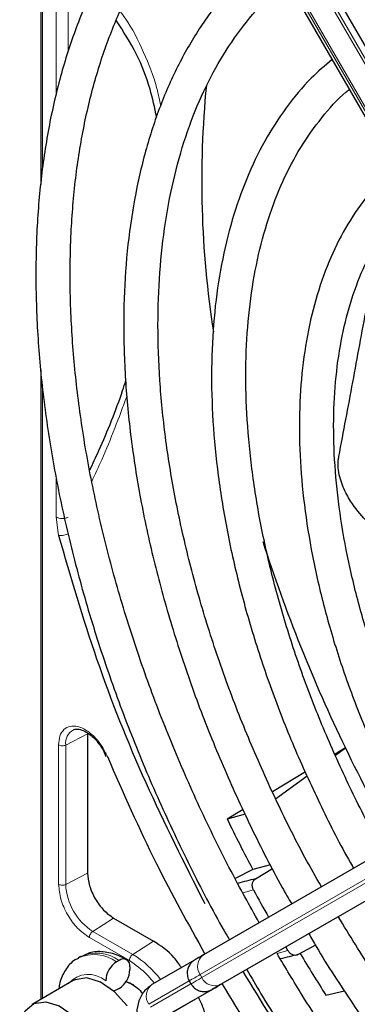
# Paper-space layout 'Blatt4' of a CAD drawing. Header units: millimetres. Extents: x 5 to 418, y 2 to 292.
# Tile 57 of 117: x 89.06 to 92.34, y 225.44 to 235.01. Entities that reach past the tile are written whole.
import ezdxf

# ---------------------------------------------------------------- set-up
doc = ezdxf.new("R2010")
doc.units = ezdxf.units.MM

psp = doc.layouts.new('Blatt4')

# ---------------------------------------------------------------- linework, layer by layer
at = {"color": 7, "linetype": 'Continuous', "lineweight": 25}
for p, q in [((89.2651, 238.904), (89.2651, 233.4088)), ((95.0863, 230.1391), (91.0897, 237.0613)), ((90.7897, 236.8881), (94.7862, 229.9659)), ((89.2651, 231.6081), (89.2651, 225.4855)), ((94.8411, 228.2244), (90.8446, 225.9165)), ((89.7186, 228.0686), (89.7186, 226.7129)), ((89.8686, 227.9109), (89.8974, 227.8461)), ((95.0314, 227.9493), (91.0348, 225.6414)), ((92.2261, 227.9296), (92.1256, 227.8692)), ((92.1299, 227.8596), (92.2261, 227.9296)), ((91.8375, 227.696), (91.5164, 227.503)), ((91.5468, 227.4355), (91.8544, 227.6593)), ((91.2307, 227.3313), (91.0757, 227.2381)), ((91.2516, 227.2854), (91.0757, 227.2381)), ((91.4973, 226.7945), (91.3246, 226.7487)), ((91.3246, 226.7487), (91.1536, 226.6587)), ((91.3508, 226.656), (91.5168, 226.7567)), ((89.9714, 226.275), (90.3603, 226.0505)), ((91.6666, 225.9592), (91.6458, 225.9943)), ((91.9349, 226.011), (91.7682, 225.9196)), ((89.6494, 225.8999), (89.6259, 225.8863)), ((90.0244, 225.8627), (90.0008, 225.8491)), ((90.7583, 225.8666), (90.3445, 225.6276)), ((90.1305, 225.8015), (90.1305, 225.7743)), ((89.5796, 225.6671), (89.1789, 225.4358)), ((90.0913, 225.6586), (90.1305, 225.645)), ((90.7076, 225.6642), (90.7242, 225.6353)), ((90.9957, 225.6188), (90.9356, 225.5841)), ((91.0194, 225.6324), (91.0269, 225.6368)), ((90.0244, 225.5905), (90.0008, 225.5769)), ((90.9485, 225.5915), (90.5347, 225.3525)), ((92.0369, 225.5248), (92.2173, 225.5678))]:
    psp.add_line(p, q, dxfattribs=at)
at = {"color": 7, "linetype": 'Continuous', "lineweight": 18}
for p, q in [((89.2797, 238.8879), (89.2797, 233.5631)), ((95.0078, 230.0938), (91.0113, 237.016)), ((91.0348, 237.0296), (95.0314, 230.1074)), ((90.8302, 236.9115), (94.8267, 229.9893)), ((94.8101, 229.9796), (90.8135, 236.9018)), ((89.4126, 234.274), (89.4126, 235.5661)), ((89.5294, 234.6967), (89.5294, 235.5655)), ((89.2797, 231.4604), (89.2797, 225.494)), ((89.4126, 230.1753), (89.4126, 230.5609)), ((89.4361, 229.9967), (89.4126, 230.1753)), ((89.7186, 228.0686), (89.5058, 227.958)), ((90.8135, 225.7254), (94.8101, 228.0333)), ((89.437, 226.6033), (89.437, 227.959)), ((89.5058, 226.6023), (89.5058, 227.958)), ((94.8267, 228.0044), (90.8302, 225.6965)), ((91.0113, 225.6278), (95.0078, 227.9357)), ((89.7186, 226.7129), (89.5058, 226.6023)), ((91.3325, 226.5487), (91.2293, 226.5199)), ((89.9714, 226.275), (89.7692, 226.146)), ((90.1581, 225.9215), (89.7692, 226.146)), ((90.1246, 225.8614), (89.7358, 226.0859)), ((90.3603, 226.0505), (90.1581, 225.9215)), ((91.5615, 225.9309), (91.6666, 225.9592)), ((90.8302, 225.6965), (90.8135, 225.7254)), ((90.3134, 225.4365), (90.7076, 225.6641)), ((90.7236, 225.6349), (90.3301, 225.4076)), ((90.5111, 225.3389), (90.925, 225.5779))]:
    psp.add_line(p, q, dxfattribs=at)
at = {"color": 7, "linetype": 'Continuous', "lineweight": 25, "flags": 128}
for points in [[(90.8446, 225.9165), (90.821, 225.9029), (90.8012, 225.8914), (90.7853, 225.8823), (90.7735, 225.8755), (90.7695, 225.8731)], [(90.1025, 225.4228), (89.979, 225.5594), (89.8439, 225.6529), (89.7118, 225.6932), (89.5969, 225.6759), (89.5796, 225.6671)], [(90.1659, 225.6245), (90.1658, 225.6246), (90.0902, 225.6549)], [(90.925, 225.5779), (90.947, 225.5906), (90.9655, 225.6013), (90.9804, 225.6099), (90.9914, 225.6163), (90.9958, 225.6188)], [(91.0227, 225.6344), (91.0196, 225.6325), (91.0078, 225.6257), (90.9919, 225.6166), (90.9721, 225.6051), (90.9485, 225.5915)], [(91.0348, 225.6414), (91.0128, 225.6287), (90.9942, 225.618), (90.9794, 225.6094), (90.9684, 225.603), (90.9613, 225.5989), (90.9582, 225.5971), (90.958, 225.5971)], [(91.0018, 225.6223), (91.0007, 225.6217), (90.9957, 225.6188)], [(91.0242, 225.6352), (91.0295, 225.6383), (91.0306, 225.6389)], [(90.0008, 225.5769), (89.9802, 225.5673), (89.9726, 225.5651)], [(89.058, 225.1687), (89.0648, 225.2509), (89.111, 225.3717), (89.1962, 225.4446), (89.3111, 225.4619), (89.4432, 225.4216), (89.5783, 225.3281), (89.7018, 225.1915)]]:
    psp.add_lwpolyline(points, dxfattribs=at)
at = {"color": 7, "linetype": 'Continuous', "lineweight": 18, "flags": 128}
for points in [[(90.8302, 225.6965), (90.7998, 225.6789), (90.7742, 225.6642), (90.7537, 225.6523), (90.7385, 225.6435), (90.7287, 225.6379), (90.7244, 225.6354), (90.7242, 225.6353)], [(90.9958, 225.6188), (90.9985, 225.6204), (91.0016, 225.6222), (91.0018, 225.6223)], [(90.9356, 225.5841), (90.9303, 225.5811), (90.9291, 225.5804)], [(90.958, 225.5971), (90.9591, 225.5977), (90.964, 225.6005)]]:
    psp.add_lwpolyline(points, dxfattribs=at)
at = {"color": 7, "linetype": 'Continuous', "lineweight": 25}
for centre, radius, start, end in [((100.3097, 233.4441), 9.4814, 174.38122, 188.91151), ((106.1567, 234.664), 15.4731, 197.78465, 205.80036), ((106.9797, 235.042), 16.3785, 205.73768, 209.42324), ((106.6061, 234.8297), 17.2866, 206.05041, 207.87023), ((92.7272, 220.8162), 5.9998, 103.26289, 104.95507), ((105.8125, 234.366), 16.4554, 208.36326, 209.42011), ((93.0083, 220.3144), 5.7407, 102.47535, 104.26394), ((106.6922, 234.8724), 17.3825, 210.96241, 212.53109), ((90.1251, 225.6549), 0.2305, 122.60548, 177.39452), ((90.0658, 225.812), 0.0655, 350.78596, 129.20329), ((89.9002, 225.7847), 0.2305, 302.60548, 357.39452), ((182.8512, 66.538), 183.6958, 119.997138, 120.026713)]:
    psp.add_arc(centre, radius, start, end, dxfattribs=at)
at = {"color": 7, "linetype": 'Continuous', "lineweight": 18}
for centre, radius, start, end in [((89.6531, 227.9772), 0.1486, 119.52026, 187.42766), ((90.0777, 226.6283), 0.5725, 182.60548, 237.39452), ((89.7816, 225.5488), 0.3718, 53.86393, 114.41664), ((89.8054, 225.5633), 0.371, 53.82146, 114.86808), ((89.6565, 225.0957), 0.9663, 36.9374, 58.72665), ((90.9266, 225.8051), 0.1383, 126.35124, 215.18509), ((89.7267, 225.4685), 0.2589, 49.51679, 138.47198), ((208.3748, 22.0792), 235.1434, 119.997057, 120.026869), ((90.4265, 225.5162), 0.1383, 126.35124, 215.18509), ((90.9558, 225.7546), 0.1384, 204.8163, 293.64307)]:
    psp.add_arc(centre, radius, start, end, dxfattribs=at)
at = {"color": 7, "linetype": 'Continuous', "lineweight": 25}
for points, knots in [([(100.7558, 231.64), (100.6858, 231.7592), (100.4963, 232.0822), (100.1591, 232.5897), (99.7493, 233.16), (99.3179, 233.7052), (98.8686, 234.2231), (98.4033, 234.7108), (97.9248, 235.1655), (97.4356, 235.5847), (96.9383, 235.9661), (96.4354, 236.3076), (95.9298, 236.6071), (95.4241, 236.8629), (94.9211, 237.0735), (94.4235, 237.2375), (93.9342, 237.3538), (93.4559, 237.4216), (92.9916, 237.4405), (92.5443, 237.4102), (92.1161, 237.3319), (91.7116, 237.2029), (91.3951, 237.0663), (91.2242, 236.9563), (91.1704, 236.9216)], [0, 0, 0, 0, 0.027836, 0.075404, 0.122977, 0.170555, 0.218143, 0.265742, 0.313355, 0.360985, 0.408634, 0.456301, 0.503986, 0.551687, 0.599395, 0.647094, 0.694763, 0.742373, 0.789887, 0.837268, 0.884487, 0.931535, 0.978434, 1, 1, 1, 1]), ([(91.337, 236.633), (91.3844, 236.6639), (91.542, 236.767), (91.8375, 236.894), (92.2207, 237.0141), (92.6273, 237.0842), (93.0528, 237.1073), (93.495, 237.0824), (93.9514, 237.0102), (94.4196, 236.891), (94.8969, 236.7256), (95.3808, 236.5146), (95.8686, 236.2593), (96.3575, 235.961), (96.8448, 235.6213), (97.3275, 235.242), (97.8028, 234.8253), (98.2681, 234.3735), (98.7205, 233.8892), (99.1574, 233.3749), (99.5767, 232.8341), (99.9738, 232.2685), (100.2716, 231.8135), (100.4274, 231.5428), (100.4674, 231.4734)], [0, 0, 0, 0, 0.02099, 0.069851, 0.118688, 0.167389, 0.215899, 0.264215, 0.312366, 0.360395, 0.408346, 0.456251, 0.504137, 0.552018, 0.599903, 0.6478, 0.695711, 0.743637, 0.791578, 0.839533, 0.887498, 0.935471, 0.983451, 1, 1, 1, 1]), ([(90.8834, 236.7257), (90.8055, 236.6655), (90.6172, 236.5198), (90.3525, 236.2387), (90.0866, 235.8916), (89.8544, 235.5032), (89.656, 235.0775), (89.493, 234.6161), (89.3661, 234.1219), (89.2763, 233.5975), (89.224, 233.0461), (89.2094, 232.4707), (89.2326, 231.8748), (89.2934, 231.2615), (89.3914, 230.6344), (89.5258, 229.9969), (89.696, 229.3525), (89.9009, 228.7046), (90.1396, 228.0569), (90.4098, 227.4124), (90.7132, 226.7766), (90.9441, 226.3257), (91.0811, 226.0926), (91.0984, 226.0631)], [0, 0, 0, 0, 0.035046, 0.084759, 0.134587, 0.184575, 0.234734, 0.285047, 0.335482, 0.386002, 0.436574, 0.487171, 0.537775, 0.588371, 0.638955, 0.689525, 0.740079, 0.79062, 0.841149, 0.891668, 0.94218, 0.992687, 1, 1, 1, 1]), ([(91.3874, 226.23), (91.2946, 226.3967), (91.089, 226.7664), (90.8039, 227.3536), (90.5279, 227.9841), (90.2842, 228.6191), (90.0732, 229.2545), (89.8963, 229.8866), (89.7544, 230.5118), (89.6484, 231.1265), (89.5787, 231.727), (89.5456, 232.3098), (89.5493, 232.8717), (89.5894, 233.4094), (89.6657, 233.9198), (89.7775, 234.4001), (89.9241, 234.8477), (90.1045, 235.2601), (90.3174, 235.6358), (90.5631, 235.9709), (90.807, 236.24), (90.9808, 236.3778), (91.0518, 236.4341)], [0, 0, 0, 0, 0.042136, 0.093403, 0.144665, 0.195918, 0.24716, 0.298386, 0.349596, 0.400786, 0.451955, 0.503102, 0.554231, 0.605345, 0.656454, 0.707569, 0.758714, 0.80992, 0.861231, 0.912695, 0.964359, 1, 1, 1, 1]), ([(100.1517, 231.2911), (100.0792, 231.4137), (99.8942, 231.7264), (99.5684, 232.2088), (99.1804, 232.7365), (98.7715, 233.2382), (98.3454, 233.7117), (97.9044, 234.1538), (97.4514, 234.5616), (96.9889, 234.9326), (96.52, 235.2643), (96.0473, 235.5547), (95.5738, 235.8018), (95.1024, 236.0037), (94.6361, 236.1591), (94.1779, 236.2667), (93.7309, 236.3257), (93.2981, 236.3356), (92.8829, 236.2959), (92.4871, 236.2091), (92.1179, 236.0688), (91.8792, 235.9575), (91.7722, 235.8811), (91.7714, 235.8806)], [0, 0, 0, 0, 0.032875, 0.083822, 0.134775, 0.185738, 0.236713, 0.287705, 0.338718, 0.389753, 0.440814, 0.491899, 0.543005, 0.594125, 0.645237, 0.696311, 0.747305, 0.798171, 0.848856, 0.899324, 0.949573, 0.99965, 1, 1, 1, 1]), ([(91.9413, 235.5863), (91.9978, 235.6226), (92.1571, 235.7252), (92.4481, 235.8438), (92.8096, 235.9447), (93.1936, 235.996), (93.5958, 236), (94.0136, 235.9564), (94.4444, 235.8656), (94.8856, 235.7283), (95.3343, 235.5453), (95.7878, 235.3176), (96.2431, 235.0467), (96.6971, 234.7341), (97.1469, 234.3819), (97.5895, 233.9922), (98.0218, 233.5676), (98.441, 233.1108), (98.8443, 232.6249), (99.2283, 232.1126), (99.571, 231.6125), (99.7733, 231.276), (99.8641, 231.125)], [0, 0, 0, 0, 0.02882, 0.081368, 0.133858, 0.186143, 0.238166, 0.289941, 0.341521, 0.392971, 0.444344, 0.49568, 0.547008, 0.598338, 0.649681, 0.701044, 0.752426, 0.803828, 0.855246, 0.906678, 0.95812, 1, 1, 1, 1]), ([(91.4881, 235.6785), (91.4771, 235.6707), (91.3596, 235.5879), (91.1627, 235.3885), (90.9017, 235.0792), (90.676, 234.7253), (90.4833, 234.3343), (90.3258, 233.9071), (90.2046, 233.4468), (90.1203, 232.9562), (90.0737, 232.4386), (90.0649, 231.8974), (90.094, 231.3363), (90.1606, 230.7588), (90.2642, 230.1686), (90.4042, 229.5694), (90.5794, 228.9648), (90.7889, 228.3589), (91.0307, 227.755), (91.3058, 227.1582), (91.5312, 226.7093), (91.673, 226.4656), (91.7037, 226.4126)], [0, 0, 0, 0, 0.005507, 0.059059, 0.112718, 0.166568, 0.22064, 0.274924, 0.329377, 0.383948, 0.438591, 0.493268, 0.547952, 0.602625, 0.657281, 0.711917, 0.766534, 0.821135, 0.875721, 0.930297, 0.984866, 1, 1, 1, 1]), ([(91.993, 226.5797), (91.939, 226.6745), (91.7777, 226.9573), (91.5388, 227.4423), (91.277, 228.029), (91.048, 228.6209), (90.8514, 229.213), (90.6891, 229.8018), (90.5618, 230.3831), (90.4705, 230.9531), (90.4155, 231.5079), (90.3971, 232.0439), (90.4153, 232.5575), (90.4698, 233.0453), (90.56, 233.504), (90.685, 233.931), (90.844, 234.3234), (91.0355, 234.6796), (91.2601, 234.995), (91.468, 235.2309), (91.6111, 235.3446), (91.6589, 235.3826)], [0, 0, 0, 0, 0.028011, 0.083582, 0.139147, 0.1947, 0.250238, 0.305756, 0.361251, 0.416719, 0.472159, 0.52757, 0.582957, 0.638329, 0.6937, 0.749093, 0.80455, 0.860127, 0.915892, 0.971916, 1, 1, 1, 1]), ([(90.3909, 234.0618), (90.371, 234.1555), (90.3242, 234.3763), (90.1974, 234.6973), (90.0678, 234.896), (89.9993, 235.0009)], [0, 0, 0, 0, 0.258003, 0.608002, 1, 1, 1, 1]), ([(92.0961, 234.6252), (92.0271, 234.5664), (91.8652, 234.4284), (91.6463, 234.1618), (91.4358, 233.8358), (91.2601, 233.4703), (91.1194, 233.0696), (91.0152, 232.6361), (90.9483, 232.1733), (90.9193, 231.6848), (90.9282, 231.1743), (90.975, 230.6457), (91.059, 230.1032), (91.1797, 229.5506), (91.3359, 228.9919), (91.5267, 228.4314), (91.7497, 227.8726), (92.0069, 227.3218), (92.1939, 226.9497), (92.3018, 226.7672), (92.3059, 226.7604)], [0, 0, 0, 0, 0.043569, 0.102164, 0.161004, 0.220147, 0.279578, 0.339236, 0.399046, 0.458941, 0.518871, 0.578798, 0.638704, 0.698585, 0.758439, 0.81827, 0.87808, 0.937877, 0.997664, 1, 1, 1, 1]), ([(92.5964, 226.9281), (92.5727, 226.9688), (92.4487, 227.1819), (92.2509, 227.581), (92.0068, 228.1208), (91.7961, 228.6663), (91.6177, 229.2117), (91.4737, 229.7532), (91.365, 230.2862), (91.2923, 230.8066), (91.256, 231.3103), (91.2562, 231.7932), (91.2928, 232.2517), (91.3651, 232.6822), (91.4722, 233.0815), (91.6134, 233.4465), (91.7866, 233.776), (91.9938, 234.0627), (92.1545, 234.2482), (92.2536, 234.3248), (92.2646, 234.3334)], [0, 0, 0, 0, 0.01444, 0.075617, 0.136785, 0.197937, 0.259068, 0.32017, 0.381239, 0.442268, 0.503257, 0.564207, 0.625127, 0.686037, 0.746963, 0.807957, 0.869101, 0.930499, 0.992258, 1, 1, 1, 1]), ([(92.7142, 233.5814), (92.653, 233.5263), (92.5084, 233.3963), (92.3169, 233.1427), (92.1363, 232.8311), (91.9912, 232.4811), (91.8819, 232.0974), (91.8098, 231.6829), (91.7754, 231.2418), (91.7792, 230.778), (91.821, 230.296), (91.9001, 229.8001), (92.0158, 229.2948), (92.1671, 228.7846), (92.3518, 228.2736), (92.5707, 227.7675), (92.7587, 227.3781), (92.8821, 227.1638), (92.9127, 227.1108)], [0, 0, 0, 0, 0.047877, 0.112987, 0.178474, 0.2444, 0.310713, 0.377305, 0.44406, 0.510888, 0.577722, 0.644528, 0.711298, 0.77803, 0.844729, 0.911402, 0.978057, 1, 1, 1, 1]), ([(93.1988, 227.276), (93.1961, 227.2807), (93.1014, 227.4411), (92.939, 227.7705), (92.7169, 228.2596), (92.5293, 228.7546), (92.3739, 229.2486), (92.2533, 229.7374), (92.1681, 230.216), (92.1191, 230.6799), (92.1064, 231.1247), (92.1301, 231.5459), (92.1893, 231.9398), (92.2834, 232.3024), (92.4107, 232.6314), (92.5714, 232.9216), (92.7266, 233.1378), (92.8381, 233.2406), (92.8756, 233.2751)], [0, 0, 0, 0, 0.002079, 0.070996, 0.1399, 0.208781, 0.277628, 0.346429, 0.415177, 0.483863, 0.552488, 0.62106, 0.689605, 0.758159, 0.826801, 0.895661, 0.964912, 1, 1, 1, 1]), ([(92.1624, 230.765), (92.2081, 231.0053), (92.2998, 231.4874), (92.4308, 232.2132), (92.5298, 232.6857), (92.5791, 232.9209)], [0, 0, 0, 0, 0.3328802, 0.6678717, 1, 1, 1, 1]), ([(89.7396, 230.6305), (89.7693, 230.6942), (89.8888, 230.9502), (90.007, 231.2432), (90.0809, 231.4707), (90.0915, 231.5032)], [0, 0, 0, 0, 0.2209829, 0.8887338, 1, 1, 1, 1]), ([(92.6758, 229.9586), (92.6481, 229.9727), (92.5571, 230.019), (92.4216, 230.1392), (92.2922, 230.2954), (92.2021, 230.4608), (92.1585, 230.5975), (92.1532, 230.7072), (92.1604, 230.7525), (92.1624, 230.765)], [0, 0, 0, 0, 0.108489, 0.357548, 0.606037, 0.752666, 0.900362, 0.972485, 1, 1, 1, 1]), ([(89.4361, 229.9967), (89.5524, 229.5967), (89.7852, 228.7963), (90.2644, 227.5898), (90.6603, 226.8074), (90.8581, 226.4163)], [0, 0, 0, 0, 0.333225, 0.666786, 1, 1, 1, 1]), ([(89.5806, 228.1031), (89.5857, 228.1064), (89.6022, 228.1169), (89.6452, 228.1124), (89.701, 228.0895), (89.7518, 228.0537), (89.8104, 227.999), (89.8458, 227.9453), (89.8686, 227.9109)], [0, 0, 0, 0, 0.09615, 0.304831, 0.476585, 0.615596, 0.753805, 1, 1, 1, 1]), ([(89.9113, 227.8455), (90.0643, 227.4957), (90.3492, 226.8447), (90.6981, 226.2161), (90.8596, 225.9252)], [0, 0, 0, 0, 0.537196, 1, 1, 1, 1]), ([(91.3325, 226.5487), (91.3282, 226.5587), (91.3196, 226.5789), (91.32, 226.611), (91.33, 226.6392), (91.3439, 226.6504), (91.3508, 226.656)], [0, 0, 0, 0, 0.250494, 0.503104, 0.754115, 1, 1, 1, 1]), ([(99.6163, 221.6), (99.5817, 221.5855), (99.4338, 221.5233), (99.1485, 221.461), (98.7628, 221.4146), (98.3574, 221.4194), (97.9373, 221.4708), (97.5046, 221.5694), (97.062, 221.7145), (96.6202, 221.9017), (96.2965, 222.0685), (96.0443, 222.2119), (95.7839, 222.3685), (95.4014, 222.6258), (94.9507, 222.9715), (94.5067, 223.355), (94.0725, 223.774), (93.6509, 224.2256), (93.2447, 224.7068), (92.8573, 225.2148), (92.491, 225.7418), (92.2674, 226.1078), (92.1567, 226.2893)], [0, 0, 0, 0, 0.017316, 0.07398, 0.130407, 0.186548, 0.242429, 0.298112, 0.353664, 0.409142, 0.461634, 0.472322, 0.501413, 0.556837, 0.61229, 0.667762, 0.723255, 0.77877, 0.834303, 0.889852, 0.945412, 1, 1, 1, 1]), ([(91.87, 226.1237), (91.894, 226.0817), (92.0274, 225.848), (92.2958, 225.4385), (92.6735, 224.9005), (93.0745, 224.3877), (93.4934, 223.9017), (93.9284, 223.4459), (94.3766, 223.0232), (94.8354, 222.6362), (95.3019, 222.2874), (95.6675, 222.0483), (95.9595, 221.8754), (96.2518, 221.7138), (96.6501, 221.5217), (97.1197, 221.3395), (97.5829, 221.2043), (98.0368, 221.1173), (98.478, 221.0795), (98.9041, 221.0898), (99.3097, 221.153), (99.6041, 221.2264), (99.7547, 221.2936), (99.7853, 221.3072)], [0, 0, 0, 0, 0.011961, 0.066529, 0.121102, 0.175682, 0.230275, 0.284884, 0.339513, 0.394165, 0.448844, 0.503549, 0.521416, 0.550246, 0.604978, 0.659732, 0.714464, 0.769138, 0.823706, 0.878111, 0.932303, 0.986256, 1, 1, 1, 1]), ([(90.6316, 225.7934), (90.6087, 225.8264), (90.5306, 225.9393), (90.4309, 226.0044), (90.3603, 226.0505)], [0, 0, 0, 0, 0.292389, 1, 1, 1, 1]), ([(90.0994, 225.8702), (90.0713, 225.8849), (89.9967, 225.9241), (89.8744, 225.9524), (89.7484, 225.9482), (89.683, 225.9125), (89.6566, 225.8981)], [0, 0, 0, 0, 0.190542, 0.5063446, 0.8010691, 1, 1, 1, 1]), ([(100.2224, 220.5501), (100.1649, 220.5257), (99.9857, 220.4499), (99.6591, 220.3726), (99.2467, 220.3169), (98.8147, 220.3114), (98.3672, 220.3529), (97.9064, 220.4419), (97.4347, 220.5776), (96.9547, 220.7593), (96.5069, 220.9684), (96.134, 221.1713), (95.7608, 221.3952), (95.35, 221.6689), (94.8654, 222.0344), (94.3871, 222.4381), (93.918, 222.8777), (93.4607, 223.3509), (93.018, 223.8548), (92.5921, 224.3866), (92.1869, 224.9438), (91.8411, 225.4591), (91.6421, 225.7948), (91.5615, 225.9309)], [0, 0, 0, 0, 0.024672, 0.076861, 0.128877, 0.180683, 0.232288, 0.283733, 0.335065, 0.386327, 0.437551, 0.476812, 0.503694, 0.554892, 0.606112, 0.657347, 0.708597, 0.759864, 0.811146, 0.86244, 0.913744, 0.965056, 1, 1, 1, 1]), ([(91.7682, 225.9196), (91.7599, 225.9164), (91.7432, 225.9101), (91.7138, 225.9159), (91.686, 225.9323), (91.673, 225.9503), (91.6666, 225.9592)], [0, 0, 0, 0, 0.243701, 0.495029, 0.749466, 1, 1, 1, 1]), ([(89.6305, 225.8833), (89.6191, 225.8785), (89.5662, 225.8561), (89.5003, 225.7722), (89.4489, 225.6746), (89.4417, 225.6063), (89.4396, 225.5863)], [0, 0, 0, 0, 0.102144, 0.476357, 0.846892, 1, 1, 1, 1]), ([(90.7724, 225.8748), (90.77, 225.8734), (90.7641, 225.87), (90.7634, 225.8696), (90.7624, 225.869), (90.7621, 225.8688), (90.7617, 225.8686), (90.7611, 225.8682), (90.7599, 225.8675), (90.7549, 225.8645), (90.7425, 225.8559), (90.7236, 225.8384), (90.7029, 225.8091), (90.6875, 225.7681), (90.6869, 225.7186), (90.695, 225.6802), (90.7081, 225.6648), (90.7095, 225.6631)], [0, 0, 0, 0, 0.076727, 0.1959462, 0.2406786, 0.2602797, 0.2696006, 0.2762511, 0.2798657, 0.2865523, 0.3311814, 0.4179806, 0.5230482, 0.6597398, 0.813858, 0.9793183, 1, 1, 1, 1]), ([(93.8616, 222.3471), (93.6152, 222.6008), (93.1208, 223.1099), (92.4255, 223.9642), (91.7861, 224.8446), (91.4114, 225.4608), (91.2322, 225.7554)], [0, 0, 0, 0, 0.254215, 0.509942, 0.76567, 1, 1, 1, 1]), ([(91.2666, 225.7753), (91.312, 225.6966), (91.4756, 225.4133), (91.784, 224.9427), (92.189, 224.3676), (92.6166, 223.8174), (93.0624, 223.2937), (93.5247, 222.7997), (94.0007, 222.3382), (94.488, 221.9117), (94.9839, 221.5225), (95.4649, 221.1874), (95.8692, 220.9387), (96.274, 220.7143), (96.6997, 220.5064), (97.2018, 220.3051), (97.6979, 220.1506), (98.1853, 220.044), (98.661, 219.9858), (99.1219, 219.9771), (99.5663, 220.0159), (99.9875, 220.109), (100.2636, 220.1898), (100.3914, 220.2522), (100.3937, 220.2533)], [0, 0, 0, 0, 0.01943, 0.069936, 0.120444, 0.170959, 0.221483, 0.272019, 0.322569, 0.373136, 0.423723, 0.474329, 0.518625, 0.545295, 0.595931, 0.646585, 0.697225, 0.747827, 0.79836, 0.848782, 0.899057, 0.949155, 0.999073, 1, 1, 1, 1]), ([(90.1305, 225.645), (90.1697, 225.6206), (90.2151, 225.5925), (90.2507, 225.5428), (90.2555, 225.5362)], [0, 0, 0, 0, 0.86542, 1, 1, 1, 1]), ([(90.3445, 225.6276), (90.3196, 225.6096), (90.2638, 225.5693), (90.2125, 225.4717), (90.1899, 225.3528), (90.2038, 225.2657), (90.2109, 225.2212)], [0, 0, 0, 0, 0.205734, 0.461533, 0.724708, 1, 1, 1, 1]), ([(90.7261, 225.6343), (90.7359, 225.6202), (90.7542, 225.5938), (90.7935, 225.5712), (90.83, 225.5609), (90.8616, 225.5596), (90.887, 225.5633), (90.9059, 225.5692), (90.918, 225.5744), (90.9248, 225.578), (90.9272, 225.5793), (90.9278, 225.5796), (90.9282, 225.5799), (90.9286, 225.5801), (90.9292, 225.5804), (90.9302, 225.581), (90.9334, 225.5828), (90.9355, 225.5841)], [0, 0, 0, 0, 0.1603313, 0.3011287, 0.4180646, 0.5167962, 0.5977932, 0.6600896, 0.7024537, 0.7250483, 0.729391, 0.7324533, 0.7361875, 0.7427508, 0.7592183, 0.8343585, 1, 1, 1, 1]), ([(91.0289, 225.6323), (91.1993, 225.3484), (91.5684, 224.7333), (91.9889, 224.1623), (92.2152, 223.8549)], [0, 0, 0, 0, 0.461609, 1, 1, 1, 1]), ([(90.8853, 225.1411), (90.8807, 225.2253), (90.8742, 225.3443), (90.8154, 225.4684), (90.7983, 225.5047)], [0, 0, 0, 0, 0.707408, 1, 1, 1, 1])]:
    psp.add_open_spline(points, degree=3, knots=knots, dxfattribs=at)
at = {"color": 7, "linetype": 'Continuous', "lineweight": 18}
for points, knots in [([(90.431, 234.1704), (90.4191, 234.2292), (90.3807, 234.4192), (90.2628, 234.705), (90.1416, 234.9525), (90.0536, 235.0695), (90.0382, 235.0899)], [0, 0, 0, 0, 0.162753, 0.526181, 0.917131, 1, 1, 1, 1]), ([(89.7585, 230.5213), (89.7915, 230.5916), (89.9198, 230.8644), (90.023, 231.1416), (90.0995, 231.3474)], [0, 0, 0, 0, 0.257532, 1, 1, 1, 1]), ([(89.5217, 230.0086), (89.5142, 230.0061), (89.4991, 230.0012), (89.4756, 229.9968), (89.4535, 229.9949), (89.4419, 229.9961), (89.4361, 229.9967)], [0, 0, 0, 0, 0.25, 0.5, 0.75, 1, 1, 1, 1]), ([(89.437, 227.959), (89.4394, 227.9886), (89.4445, 228.0494), (89.4849, 228.1129), (89.5457, 228.1453), (89.6209, 228.1429), (89.7033, 228.1076), (89.7861, 228.0408), (89.8607, 227.9498), (89.8947, 227.8797), (89.9113, 227.8455)], [0, 0, 0, 0, 0.121712, 0.25, 0.378287, 0.5, 0.621712, 0.75, 0.878287, 1, 1, 1, 1]), ([(89.7358, 226.0859), (89.6966, 226.1136), (89.6183, 226.1692), (89.5195, 226.306), (89.4504, 226.4599), (89.4415, 226.5555), (89.437, 226.6033)], [0, 0, 0, 0, 0.25, 0.5, 0.75, 1, 1, 1, 1]), ([(89.437, 226.6033), (89.4419, 226.601), (89.4519, 226.5964), (89.471, 226.5942), (89.4902, 226.5958), (89.5006, 226.6001), (89.5058, 226.6023)], [0, 0, 0, 0, 0.249997, 0.499998, 0.749999, 1, 1, 1, 1]), ([(90.3684, 225.6414), (90.3463, 225.6689), (90.2718, 225.7611), (90.1853, 225.82), (90.1246, 225.8614)], [0, 0, 0, 0, 0.297421, 1, 1, 1, 1])]:
    psp.add_open_spline(points, degree=3, knots=knots, dxfattribs=at)
for points in [[(89.5294, 230.1747), (89.5208, 230.1709), (89.5036, 230.1632), (89.4708, 230.1601), (89.4381, 230.1636), (89.4211, 230.1714), (89.4126, 230.1753)], [(89.437, 227.959), (89.4419, 227.9567), (89.4519, 227.9521), (89.471, 227.9499), (89.4902, 227.9516), (89.5006, 227.9559), (89.5058, 227.958)], [(89.7358, 226.0859), (89.7362, 226.0913), (89.7372, 226.1023), (89.7449, 226.1199), (89.7559, 226.1358), (89.7647, 226.1426), (89.7692, 226.146)], [(90.1246, 225.8614), (90.1251, 225.8669), (90.1261, 225.8778), (90.1337, 225.8954), (90.1448, 225.9113), (90.1536, 225.9181), (90.1581, 225.9215)]]:
    psp.add_open_spline(points, degree=3, dxfattribs=at)
at = {"color": 7, "linetype": 'Continuous', "lineweight": 25}
psp.add_open_spline([(89.7186, 226.7129), (89.7224, 226.6724), (89.73, 226.5915), (89.7884, 226.4613), (89.872, 226.3455), (89.9383, 226.2985), (89.9714, 226.275)], degree=3, dxfattribs=at)

doc.saveas('drawing.dxf')
